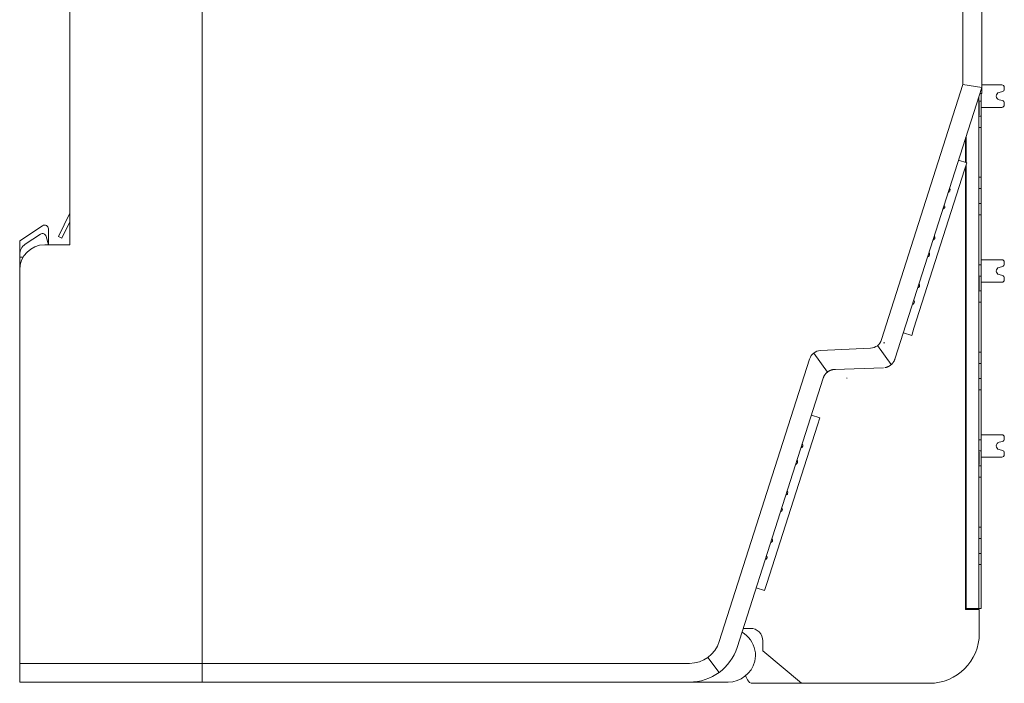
# Model space of a CAD drawing. Header units: millimetres. Extents: x 35 to 385, y -587 to 211.
# Tile 96 of 133: x 304 to 383, y -587 to -534. Entities that reach past the tile are written whole.
import ezdxf

# ---------------------------------------------------------------- set-up
doc = ezdxf.new("R2010")
doc.units = ezdxf.units.MM
for name, color, linetype, true_color in [('1', 7, 'Continuous', 0xffffff), ('2', 7, 'Continuous', 0xffffff), ('3', 7, 'Continuous', 0xffffff)]:
    doc.layers.add(name, color=color, linetype=linetype, true_color=true_color)

msp = doc.modelspace()

# ---------------------------------------------------------------- linework, layer by layer
at = {"layer": '1', "color": 155, "linetype": 'Continuous', "lineweight": 18}
for p, q in [((379.542, -545.416), (380.208, -545.629)), ((380.026, -546.201), (380.208, -545.629)), ((375.976, -558.869), (380.026, -546.201)), ((375.794, -559.441), (375.127, -559.228)), ((375.794, -559.441), (375.976, -558.869)), ((367.765, -565.838), (368.431, -566.051)), ((368.249, -566.623), (368.431, -566.051)), ((364.199, -579.292), (368.249, -566.623)), ((364.017, -579.863), (363.35, -579.65)), ((364.017, -579.863), (364.199, -579.292))]:
    msp.add_line(p, q, dxfattribs=at)
at = {"layer": '1', "color": 155, "linetype": 'Continuous', "lineweight": 13}
for p, q in [((375.127, -559.228), (375.794, -559.441)), ((363.35, -579.65), (364.017, -579.863))]:
    msp.add_line(p, q, dxfattribs=at)
at = {"layer": '1', "color": 155, "linetype": 'Continuous', "lineweight": 18}
for centre, start, end in [((378.67, -547.815), 342.27412, 42.27311), ((378.67, -547.815), 282.27521, 320.54793), ((378.67, -547.815), 320.54793, 342.27412), ((378.244, -549.148), 282.27589, 4.01204), ((378.244, -549.148), 4.01204, 42.27388), ((377.452, -551.625), 342.27412, 42.27311), ((377.452, -551.625), 282.27531, 320.54803), ((377.452, -551.625), 320.54803, 342.27412), ((377.026, -552.958), 282.27569, 4.01213), ((377.026, -552.958), 4.01213, 42.27396), ((376.234, -555.435), 282.27423, 320.5481), ((376.234, -555.435), 342.27412, 42.27311), ((376.234, -555.435), 320.5481, 342.27412), ((375.808, -556.768), 282.27575, 4.01218), ((375.808, -556.768), 4.01218, 42.27402), ((366.893, -568.237), 342.27412, 42.27311), ((366.893, -568.237), 282.27521, 320.54793), ((366.893, -568.237), 320.54793, 342.27412), ((366.467, -569.57), 282.27589, 4.01204), ((366.467, -569.57), 4.01204, 42.27388), ((365.675, -572.047), 342.27412, 42.27311), ((365.675, -572.047), 320.54803, 342.27412), ((365.675, -572.047), 282.27531, 320.54803), ((365.249, -573.38), 282.27569, 4.01213), ((365.249, -573.38), 4.01213, 42.27311), ((364.457, -575.857), 282.27509, 320.5481), ((364.457, -575.857), 342.27412, 42.27311), ((364.457, -575.857), 320.5481, 342.27412), ((364.031, -577.191), 282.27575, 4.01218), ((364.031, -577.191), 4.01218, 42.27287)]:
    msp.add_arc(centre, 0.2, start, end, dxfattribs=at)
at = {"layer": '2', "color": 155, "linetype": 'Continuous', "lineweight": 18}
for p, q in [((306.237, -550.665), (304.402, -551.877)), ((306.702, -552.195), (306.702, -550.916)), ((304.402, -551.877), (304.402, -552.983)), ((304.402, -553.195), (304.402, -554.195))]:
    msp.add_line(p, q, dxfattribs=at)
msp.add_arc((306.402, -550.916), 0.3, 0, 123.43987, dxfattribs=at)
at = {"layer": '3', "color": 155, "linetype": 'Continuous', "lineweight": 18}
for p, q in [((319, -488.695), (319, -585.695)), ((379.902, -539.362), (379.902, -490.788)), ((381.402, -490.788), (381.402, -539.596)), ((308.402, -552.195), (308.402, -516.695)), ((373.377, -559.776), (379.902, -539.362)), ((381.402, -539.596), (374.472, -561.276)), ((379.902, -539.362), (381.402, -539.596)), ((381.402, -539.392), (383.009, -539.392)), ((381.402, -539.596), (381.402, -540.077)), ((383.209, -539.592), (383.209, -539.737)), ((381.158, -540.359), (381.158, -581.292)), ((381.402, -540.077), (381.247, -540.08)), ((381.358, -540.078), (381.358, -540.692)), ((382.792, -540.001), (383.06, -539.931)), ((383.06, -540.652), (382.792, -540.582)), ((381.358, -540.692), (381.158, -540.692)), ((381.158, -540.787), (381.208, -540.787)), ((381.158, -541.076), (381.208, -541.076)), ((381.158, -541.089), (381.208, -541.089)), ((381.208, -541.076), (381.208, -541.089)), ((381.358, -541.89), (381.358, -540.692)), ((383.009, -541.192), (381.358, -541.192)), ((383.209, -540.846), (383.209, -540.992)), ((381.158, -541.791), (381.208, -541.791)), ((381.358, -541.89), (381.158, -541.89)), ((381.358, -541.89), (381.358, -542.793)), ((381.358, -542.793), (381.158, -542.793)), ((381.358, -546.791), (381.358, -542.793)), ((380.108, -545.598), (380.108, -543.644)), ((380.158, -543.488), (380.158, -545.614)), ((380.108, -581.392), (380.108, -545.943)), ((380.158, -545.787), (380.158, -581.292)), ((381.358, -546.791), (381.158, -546.791)), ((381.358, -546.791), (381.358, -547.692)), ((381.358, -547.692), (381.158, -547.692)), ((381.358, -548.89), (381.358, -547.692)), ((381.358, -548.89), (381.158, -548.89)), ((381.358, -548.89), (381.358, -549.793)), ((308.402, -549.661), (307.511, -551.519)), ((381.358, -549.793), (381.158, -549.793)), ((381.358, -553.791), (381.358, -549.793)), ((307.782, -551.649), (308.402, -550.355)), ((304.851, -552.148), (306.066, -551.346)), ((306.521, -551.519), (306.702, -552.195)), ((307.511, -551.519), (307.782, -551.649)), ((306.402, -552.195), (308.402, -552.195)), ((304.402, -553.195), (304.402, -552.983)), ((304.67, -553.195), (304.402, -553.195)), ((381.358, -553.791), (381.158, -553.791)), ((381.358, -553.392), (383.009, -553.392)), ((381.358, -553.791), (381.358, -554.692)), ((382.792, -554.001), (383.06, -553.931)), ((383.209, -553.592), (383.209, -553.737)), ((304.402, -554.195), (304.402, -585.695)), ((381.358, -554.692), (381.158, -554.692)), ((381.158, -554.787), (381.208, -554.787)), ((381.358, -555.89), (381.358, -554.692)), ((383.06, -554.652), (382.792, -554.582)), ((381.158, -555.046), (381.208, -555.046)), ((381.158, -555.068), (381.208, -555.068)), ((381.158, -555.21), (381.208, -555.21)), ((381.158, -555.318), (381.208, -555.318)), ((381.158, -555.511), (381.208, -555.511)), ((381.158, -555.527), (381.208, -555.527)), ((381.208, -555.046), (381.208, -555.068)), ((381.208, -555.21), (381.208, -555.318)), ((381.208, -555.511), (381.208, -555.527)), ((383.009, -555.192), (381.358, -555.192)), ((383.209, -554.846), (383.209, -554.992)), ((381.158, -555.809), (381.208, -555.809)), ((381.358, -555.89), (381.158, -555.89)), ((381.358, -555.89), (381.358, -556.793)), ((381.358, -556.793), (381.158, -556.793)), ((381.358, -560.791), (381.358, -556.793)), ((368.503, -560.661), (372.499, -560.46)), ((381.358, -560.791), (381.158, -560.791)), ((381.358, -560.791), (381.358, -561.692)), ((360.399, -583.956), (367.626, -561.345)), ((374.472, -561.276), (374.452, -561.339)), ((381.358, -561.692), (381.158, -561.692)), ((381.358, -562.89), (381.358, -561.692)), ((373.534, -562.034), (369.633, -562.17)), ((368.715, -562.865), (361.828, -584.413)), ((381.358, -562.89), (381.158, -562.89)), ((381.358, -562.89), (381.358, -563.793)), ((381.358, -563.793), (381.158, -563.793)), ((381.358, -567.791), (381.358, -563.793)), ((381.358, -567.392), (383.009, -567.392)), ((381.358, -567.791), (381.158, -567.791)), ((381.358, -567.791), (381.358, -568.692)), ((382.792, -568.001), (383.06, -567.931)), ((383.209, -567.592), (383.209, -567.737)), ((381.358, -568.692), (381.158, -568.692)), ((381.158, -568.791), (381.208, -568.791)), ((381.208, -568.791), (381.208, -569.439)), ((381.358, -569.89), (381.358, -568.692)), ((383.06, -568.652), (382.792, -568.582)), ((383.209, -568.846), (383.209, -568.992)), ((381.158, -569.439), (381.208, -569.439)), ((381.158, -569.552), (381.208, -569.552)), ((381.208, -569.439), (381.208, -569.552)), ((381.208, -569.552), (381.208, -569.791)), ((383.009, -569.192), (381.358, -569.192)), ((381.158, -569.791), (381.208, -569.791)), ((381.358, -569.89), (381.158, -569.89)), ((381.358, -569.89), (381.358, -570.793)), ((381.358, -570.793), (381.158, -570.793)), ((381.358, -574.791), (381.358, -570.793)), ((381.358, -574.791), (381.158, -574.791)), ((381.358, -574.791), (381.358, -575.692)), ((381.358, -575.692), (381.158, -575.692)), ((381.358, -576.89), (381.358, -575.692)), ((381.358, -576.89), (381.158, -576.89)), ((381.358, -576.89), (381.358, -577.793)), ((381.358, -577.793), (381.158, -577.793)), ((381.358, -580.289), (381.358, -577.793)), ((381.358, -580.289), (381.358, -581.292)), ((380.108, -580.892), (380.158, -580.892)), ((380.108, -581.392), (381.208, -581.392)), ((380.158, -581.292), (381.158, -581.292)), ((381.158, -581.292), (381.358, -581.292)), ((381.208, -581.392), (381.208, -583.297)), ((362.881, -582.892), (362.314, -582.892)), ((363.883, -584.703), (363.883, -583.892)), ((363.883, -584.703), (366.967, -587.292)), ((304.402, -587.195), (304.402, -585.695)), ((304.402, -585.695), (319, -585.695)), ((319, -585.695), (319, -587.195)), ((319, -585.695), (358.017, -585.695)), ((362.589, -586.907), (362.642, -587.015)), ((319, -587.195), (304.402, -587.195)), ((358.017, -587.195), (319, -587.195)), ((361.099, -587.195), (358.017, -587.195)), ((366.967, -587.292), (363.09, -587.292)), ((377.21, -587.292), (366.967, -587.292))]:
    msp.add_line(p, q, dxfattribs=at)
at = {"layer": '3', "color": 155, "linetype": 'Continuous', "lineweight": 13}
for p, q in [((373.05, -560.264), (374.161, -561.785)), ((367.952, -560.857), (369.061, -562.375)), ((381.358, -581.292), (381.158, -581.292)), ((359.492, -585.214), (360.376, -586.425))]:
    msp.add_line(p, q, dxfattribs=at)
at = {"layer": '3', "color": 155, "linetype": 'Continuous', "lineweight": 18}
for points in [[(381.208, -540.787), (381.208, -540.787), (381.208, -540.787), (381.208, -540.787), (381.208, -540.787), (381.208, -540.788), (381.208, -540.788), (381.208, -540.788), (381.208, -540.789), (381.208, -540.789), (381.208, -540.79), (381.208, -540.791), (381.208, -540.791), (381.208, -540.792), (381.208, -540.793), (381.208, -540.794), (381.208, -540.795), (381.208, -540.796), (381.208, -540.797), (381.208, -540.798), (381.208, -540.799), (381.208, -540.8), (381.208, -540.801), (381.208, -540.803), (381.208, -540.804), (381.208, -540.806), (381.208, -540.807), (381.208, -540.809), (381.208, -540.81), (381.208, -540.812), (381.208, -540.814), (381.208, -540.816), (381.208, -540.817), (381.208, -540.819), (381.208, -540.821), (381.208, -540.823), (381.208, -540.826), (381.208, -540.828), (381.208, -540.83), (381.208, -540.832), (381.208, -540.835), (381.208, -540.837), (381.208, -540.839), (381.208, -540.842), (381.208, -540.844), (381.208, -540.847), (381.208, -540.85), (381.208, -540.853), (381.208, -540.855), (381.208, -540.858), (381.208, -540.861)], [(381.208, -540.861), (381.208, -540.864), (381.208, -540.867), (381.208, -540.87), (381.208, -540.873), (381.208, -540.877), (381.208, -540.88), (381.208, -540.883), (381.208, -540.886), (381.208, -540.89), (381.208, -540.893), (381.208, -540.897), (381.208, -540.9), (381.208, -540.904), (381.208, -540.908), (381.208, -540.911), (381.208, -540.915), (381.208, -540.919), (381.208, -540.923), (381.208, -540.927), (381.208, -540.931), (381.208, -540.935), (381.208, -540.939), (381.208, -540.943), (381.208, -540.947), (381.208, -540.952), (381.208, -540.956), (381.208, -540.96), (381.208, -540.965), (381.208, -540.969), (381.208, -540.974), (381.208, -540.979), (381.208, -540.983), (381.208, -540.988), (381.208, -540.993), (381.208, -540.997), (381.208, -541.002), (381.208, -541.007), (381.208, -541.012), (381.208, -541.017), (381.208, -541.022), (381.208, -541.027), (381.208, -541.033), (381.208, -541.038), (381.208, -541.043), (381.208, -541.049), (381.208, -541.054), (381.208, -541.059), (381.208, -541.065), (381.208, -541.07), (381.208, -541.076)], [(381.208, -541.102), (381.208, -541.104), (381.208, -541.106), (381.208, -541.108), (381.208, -541.109), (381.208, -541.111), (381.208, -541.113), (381.208, -541.115), (381.208, -541.117), (381.208, -541.119), (381.208, -541.121), (381.208, -541.123), (381.208, -541.125), (381.208, -541.128), (381.208, -541.13), (381.208, -541.132), (381.208, -541.134), (381.208, -541.136), (381.208, -541.138), (381.208, -541.14), (381.208, -541.142), (381.208, -541.144), (381.208, -541.146), (381.208, -541.148), (381.208, -541.151), (381.208, -541.153), (381.208, -541.155), (381.208, -541.157), (381.208, -541.159), (381.208, -541.162), (381.208, -541.164), (381.208, -541.166), (381.208, -541.168), (381.208, -541.17), (381.208, -541.173), (381.208, -541.175), (381.208, -541.177), (381.208, -541.179), (381.208, -541.182), (381.208, -541.184), (381.208, -541.186), (381.208, -541.189), (381.208, -541.191), (381.208, -541.193), (381.208, -541.196), (381.208, -541.198), (381.208, -541.2), (381.208, -541.203), (381.208, -541.205), (381.208, -541.207), (381.208, -541.21)], [(381.208, -541.21), (381.208, -541.215), (381.208, -541.22), (381.208, -541.224), (381.208, -541.229), (381.208, -541.234), (381.208, -541.238), (381.208, -541.243), (381.208, -541.248), (381.208, -541.252), (381.208, -541.257), (381.208, -541.261), (381.208, -541.266), (381.208, -541.27), (381.208, -541.274), (381.208, -541.279), (381.208, -541.283), (381.208, -541.287), (381.208, -541.292), (381.208, -541.296), (381.208, -541.3), (381.208, -541.304), (381.208, -541.309), (381.208, -541.313), (381.208, -541.317), (381.208, -541.321), (381.208, -541.325), (381.208, -541.329), (381.208, -541.334), (381.208, -541.338), (381.208, -541.342), (381.208, -541.346), (381.208, -541.35), (381.208, -541.354), (381.208, -541.358), (381.208, -541.362), (381.208, -541.366), (381.208, -541.37), (381.208, -541.374), (381.208, -541.378), (381.208, -541.382), (381.208, -541.386), (381.208, -541.39), (381.208, -541.394), (381.208, -541.398), (381.208, -541.402), (381.208, -541.406), (381.208, -541.41), (381.208, -541.413), (381.208, -541.417), (381.208, -541.421)], [(381.208, -541.421), (381.208, -541.425), (381.208, -541.428), (381.208, -541.431), (381.208, -541.435), (381.208, -541.438), (381.208, -541.442), (381.208, -541.445), (381.208, -541.448), (381.208, -541.452), (381.208, -541.455), (381.208, -541.458), (381.208, -541.461), (381.208, -541.465), (381.208, -541.468), (381.208, -541.471), (381.208, -541.474), (381.208, -541.477), (381.208, -541.48), (381.208, -541.484), (381.208, -541.487), (381.208, -541.49), (381.208, -541.493), (381.208, -541.496), (381.208, -541.499), (381.208, -541.502), (381.208, -541.505), (381.208, -541.508), (381.208, -541.511), (381.208, -541.514), (381.208, -541.517), (381.208, -541.52), (381.208, -541.523), (381.208, -541.526), (381.208, -541.529), (381.208, -541.532), (381.208, -541.534), (381.208, -541.537), (381.208, -541.54), (381.208, -541.543), (381.208, -541.546), (381.208, -541.548), (381.208, -541.551), (381.208, -541.554), (381.208, -541.557), (381.208, -541.559), (381.208, -541.562), (381.208, -541.565), (381.208, -541.567), (381.208, -541.57), (381.208, -541.573)], [(381.208, -541.573), (381.208, -541.575), (381.208, -541.578), (381.208, -541.581), (381.208, -541.583), (381.208, -541.586), (381.208, -541.588), (381.208, -541.591), (381.208, -541.594), (381.208, -541.596), (381.208, -541.599), (381.208, -541.602), (381.208, -541.604), (381.208, -541.607), (381.208, -541.61), (381.208, -541.612), (381.208, -541.615), (381.208, -541.617), (381.208, -541.62), (381.208, -541.623), (381.208, -541.625), (381.208, -541.628), (381.208, -541.631), (381.208, -541.633), (381.208, -541.636), (381.208, -541.639), (381.208, -541.641), (381.208, -541.644), (381.208, -541.647), (381.208, -541.649), (381.208, -541.652), (381.208, -541.655), (381.208, -541.657), (381.208, -541.66), (381.208, -541.663), (381.208, -541.665), (381.208, -541.668), (381.208, -541.671), (381.208, -541.673), (381.208, -541.676), (381.208, -541.679), (381.208, -541.681), (381.208, -541.684), (381.208, -541.687), (381.208, -541.689), (381.208, -541.692), (381.208, -541.695), (381.208, -541.697), (381.208, -541.7), (381.208, -541.703), (381.208, -541.705)], [(381.208, -541.705), (381.208, -541.707), (381.208, -541.709), (381.208, -541.71), (381.208, -541.712), (381.208, -541.714), (381.208, -541.715), (381.208, -541.717), (381.208, -541.719), (381.208, -541.72), (381.208, -541.722), (381.208, -541.724), (381.208, -541.725), (381.208, -541.727), (381.208, -541.729), (381.208, -541.731), (381.208, -541.732), (381.208, -541.734), (381.208, -541.736), (381.208, -541.737), (381.208, -541.739), (381.208, -541.741), (381.208, -541.742), (381.208, -541.744), (381.208, -541.746), (381.208, -541.748), (381.208, -541.749), (381.208, -541.751), (381.208, -541.753), (381.208, -541.754), (381.208, -541.756), (381.208, -541.758), (381.208, -541.76), (381.208, -541.761), (381.208, -541.763), (381.208, -541.765), (381.208, -541.766), (381.208, -541.768), (381.208, -541.77), (381.208, -541.772), (381.208, -541.773), (381.208, -541.775), (381.208, -541.777), (381.208, -541.779), (381.208, -541.78), (381.208, -541.782), (381.208, -541.784), (381.208, -541.786), (381.208, -541.787), (381.208, -541.789), (381.208, -541.791)], [(381.208, -554.787), (381.208, -554.787), (381.208, -554.787), (381.208, -554.787), (381.208, -554.787), (381.208, -554.788), (381.208, -554.788), (381.208, -554.788), (381.208, -554.789), (381.208, -554.789), (381.208, -554.79), (381.208, -554.79), (381.208, -554.791), (381.208, -554.792), (381.208, -554.792), (381.208, -554.793), (381.208, -554.794), (381.208, -554.795), (381.208, -554.796), (381.208, -554.797), (381.208, -554.798), (381.208, -554.799), (381.208, -554.8), (381.208, -554.801), (381.208, -554.803), (381.208, -554.804), (381.208, -554.805), (381.208, -554.807), (381.208, -554.808), (381.208, -554.81), (381.208, -554.812), (381.208, -554.813), (381.208, -554.815), (381.208, -554.817), (381.208, -554.819), (381.208, -554.82), (381.208, -554.822), (381.208, -554.824), (381.208, -554.826), (381.208, -554.829), (381.208, -554.831), (381.208, -554.833), (381.208, -554.835), (381.208, -554.837), (381.208, -554.84), (381.208, -554.842), (381.208, -554.845), (381.208, -554.847), (381.208, -554.85), (381.208, -554.852), (381.208, -554.855)], [(381.208, -554.855), (381.208, -554.858), (381.208, -554.861), (381.208, -554.863), (381.208, -554.866), (381.208, -554.869), (381.208, -554.872), (381.208, -554.875), (381.208, -554.878), (381.208, -554.881), (381.208, -554.884), (381.208, -554.888), (381.208, -554.891), (381.208, -554.894), (381.208, -554.897), (381.208, -554.901), (381.208, -554.904), (381.208, -554.908), (381.208, -554.911), (381.208, -554.915), (381.208, -554.918), (381.208, -554.922), (381.208, -554.925), (381.208, -554.929), (381.208, -554.933), (381.208, -554.937), (381.208, -554.941), (381.208, -554.945), (381.208, -554.948), (381.208, -554.952), (381.208, -554.956), (381.208, -554.961), (381.208, -554.965), (381.208, -554.969), (381.208, -554.973), (381.208, -554.977), (381.208, -554.982), (381.208, -554.986), (381.208, -554.99), (381.208, -554.995), (381.208, -554.999), (381.208, -555.004), (381.208, -555.008), (381.208, -555.013), (381.208, -555.017), (381.208, -555.022), (381.208, -555.027), (381.208, -555.032), (381.208, -555.036), (381.208, -555.041), (381.208, -555.046)], [(381.208, -555.082), (381.208, -555.084), (381.208, -555.086), (381.208, -555.088), (381.208, -555.09), (381.208, -555.092), (381.208, -555.094), (381.208, -555.097), (381.208, -555.099), (381.208, -555.101), (381.208, -555.103), (381.208, -555.105), (381.208, -555.107), (381.208, -555.109), (381.208, -555.111), (381.208, -555.113), (381.208, -555.115), (381.208, -555.117), (381.208, -555.119), (381.208, -555.121), (381.208, -555.123), (381.208, -555.125), (381.208, -555.127), (381.208, -555.128), (381.208, -555.13), (381.208, -555.132), (381.208, -555.134), (381.208, -555.136), (381.208, -555.137), (381.208, -555.139), (381.208, -555.141), (381.208, -555.143), (381.208, -555.144), (381.208, -555.146), (381.208, -555.148), (381.208, -555.149), (381.208, -555.151), (381.208, -555.152), (381.208, -555.154), (381.208, -555.155), (381.208, -555.157), (381.208, -555.158), (381.208, -555.16), (381.208, -555.161), (381.208, -555.162), (381.208, -555.164), (381.208, -555.165), (381.208, -555.166), (381.208, -555.168), (381.208, -555.169), (381.208, -555.17)], [(381.208, -555.17), (381.208, -555.172), (381.208, -555.173), (381.208, -555.175), (381.208, -555.176), (381.208, -555.178), (381.208, -555.179), (381.208, -555.181), (381.208, -555.182), (381.208, -555.184), (381.208, -555.185), (381.208, -555.186), (381.208, -555.187), (381.208, -555.189), (381.208, -555.19), (381.208, -555.191), (381.208, -555.192), (381.208, -555.193), (381.208, -555.194), (381.208, -555.195), (381.208, -555.197), (381.208, -555.197), (381.208, -555.198), (381.208, -555.199), (381.208, -555.2), (381.208, -555.201), (381.208, -555.202), (381.208, -555.203), (381.208, -555.203), (381.208, -555.204), (381.208, -555.205), (381.208, -555.205), (381.208, -555.206), (381.208, -555.207), (381.208, -555.207), (381.208, -555.208), (381.208, -555.208), (381.208, -555.208), (381.208, -555.209), (381.208, -555.209), (381.208, -555.21), (381.208, -555.21), (381.208, -555.21), (381.208, -555.21), (381.208, -555.211), (381.208, -555.211), (381.208, -555.211), (381.208, -555.211), (381.208, -555.211), (381.208, -555.211), (381.208, -555.211)], [(381.208, -555.317), (381.208, -555.318), (381.208, -555.318), (381.208, -555.319), (381.208, -555.319), (381.208, -555.32), (381.208, -555.321), (381.208, -555.321), (381.208, -555.322), (381.208, -555.323), (381.208, -555.323), (381.208, -555.324), (381.208, -555.325), (381.208, -555.325), (381.208, -555.326), (381.208, -555.327), (381.208, -555.327), (381.208, -555.328), (381.208, -555.329), (381.208, -555.33), (381.208, -555.33), (381.208, -555.331), (381.208, -555.332), (381.208, -555.333), (381.208, -555.334), (381.208, -555.335), (381.208, -555.335), (381.208, -555.336), (381.208, -555.337), (381.208, -555.338), (381.208, -555.339), (381.208, -555.34), (381.208, -555.341), (381.208, -555.342), (381.208, -555.343), (381.208, -555.344), (381.208, -555.345), (381.208, -555.346), (381.208, -555.347), (381.208, -555.348), (381.208, -555.349), (381.208, -555.35), (381.208, -555.351), (381.208, -555.352), (381.208, -555.353), (381.208, -555.354), (381.208, -555.355), (381.208, -555.356), (381.208, -555.357), (381.208, -555.358), (381.208, -555.359)], [(381.208, -555.359), (381.208, -555.361), (381.208, -555.364), (381.208, -555.366), (381.208, -555.368), (381.208, -555.371), (381.208, -555.373), (381.208, -555.375), (381.208, -555.378), (381.208, -555.38), (381.208, -555.382), (381.208, -555.385), (381.208, -555.387), (381.208, -555.39), (381.208, -555.392), (381.208, -555.395), (381.208, -555.397), (381.208, -555.4), (381.208, -555.403), (381.208, -555.405), (381.208, -555.408), (381.208, -555.411), (381.208, -555.413), (381.208, -555.416), (381.208, -555.419), (381.208, -555.422), (381.208, -555.424), (381.208, -555.427), (381.208, -555.43), (381.208, -555.433), (381.208, -555.436), (381.208, -555.439), (381.208, -555.442), (381.208, -555.445), (381.208, -555.448), (381.208, -555.451), (381.208, -555.454), (381.208, -555.457), (381.208, -555.46), (381.208, -555.463), (381.208, -555.466), (381.208, -555.469), (381.208, -555.472), (381.208, -555.475), (381.208, -555.479), (381.208, -555.482), (381.208, -555.485), (381.208, -555.488), (381.208, -555.492), (381.208, -555.495), (381.208, -555.498)], [(381.208, -555.527), (381.208, -555.532), (381.208, -555.537), (381.208, -555.542), (381.208, -555.547), (381.208, -555.551), (381.208, -555.556), (381.208, -555.561), (381.208, -555.566), (381.208, -555.57), (381.208, -555.575), (381.208, -555.58), (381.208, -555.584), (381.208, -555.589), (381.208, -555.593), (381.208, -555.598), (381.208, -555.602), (381.208, -555.607), (381.208, -555.611), (381.208, -555.615), (381.208, -555.62), (381.208, -555.624), (381.208, -555.628), (381.208, -555.632), (381.208, -555.636), (381.208, -555.64), (381.208, -555.644), (381.208, -555.648), (381.208, -555.652), (381.208, -555.656), (381.208, -555.66), (381.208, -555.664), (381.208, -555.668), (381.208, -555.672), (381.208, -555.676), (381.208, -555.679), (381.208, -555.683), (381.208, -555.687), (381.208, -555.69), (381.208, -555.694), (381.208, -555.697), (381.208, -555.701), (381.208, -555.704), (381.208, -555.708), (381.208, -555.711), (381.208, -555.714), (381.208, -555.718), (381.208, -555.721), (381.208, -555.724), (381.208, -555.727), (381.208, -555.73)], [(381.208, -555.73), (381.208, -555.734), (381.208, -555.737), (381.208, -555.74), (381.208, -555.742), (381.208, -555.745), (381.208, -555.748), (381.208, -555.751), (381.208, -555.754), (381.208, -555.756), (381.208, -555.759), (381.208, -555.761), (381.208, -555.764), (381.208, -555.766), (381.208, -555.768), (381.208, -555.77), (381.208, -555.773), (381.208, -555.775), (381.208, -555.777), (381.208, -555.779), (381.208, -555.781), (381.208, -555.782), (381.208, -555.784), (381.208, -555.786), (381.208, -555.788), (381.208, -555.789), (381.208, -555.791), (381.208, -555.792), (381.208, -555.794), (381.208, -555.795), (381.208, -555.796), (381.208, -555.797), (381.208, -555.799), (381.208, -555.8), (381.208, -555.801), (381.208, -555.802), (381.208, -555.803), (381.208, -555.803), (381.208, -555.804), (381.208, -555.805), (381.208, -555.806), (381.208, -555.806), (381.208, -555.807), (381.208, -555.807), (381.208, -555.808), (381.208, -555.808), (381.208, -555.808), (381.208, -555.808), (381.208, -555.809), (381.208, -555.809), (381.208, -555.809)], [(374.452, -561.339), (374.445, -561.36), (374.437, -561.382), (374.429, -561.402), (374.421, -561.423), (374.412, -561.444), (374.403, -561.464), (374.393, -561.484), (374.383, -561.504), (374.372, -561.523), (374.361, -561.543), (374.349, -561.562), (374.337, -561.581), (374.325, -561.599), (374.312, -561.618), (374.298, -561.636), (374.285, -561.654), (374.271, -561.671), (374.256, -561.688), (374.241, -561.705), (374.226, -561.721), (374.211, -561.738), (374.195, -561.753), (374.179, -561.768), (374.162, -561.783), (374.145, -561.798), (374.128, -561.812), (374.111, -561.826), (374.093, -561.84), (374.074, -561.853), (374.056, -561.865), (374.037, -561.878), (374.018, -561.89), (373.999, -561.901), (373.979, -561.912), (373.96, -561.922), (373.94, -561.932), (373.92, -561.942), (373.899, -561.951), (373.879, -561.96), (373.858, -561.968), (373.837, -561.976), (373.816, -561.983), (373.795, -561.99), (373.774, -561.996), (373.752, -562.002), (373.73, -562.008), (373.708, -562.013), (373.686, -562.017), (373.664, -562.021), (373.642, -562.024)], [(369.606, -562.171), (369.583, -562.173), (369.559, -562.175), (369.536, -562.178), (369.512, -562.182), (369.489, -562.186), (369.466, -562.19), (369.443, -562.195), (369.42, -562.201), (369.398, -562.207), (369.375, -562.213), (369.353, -562.22), (369.331, -562.228), (369.308, -562.236), (369.286, -562.245), (369.265, -562.254), (369.243, -562.264), (369.222, -562.274), (369.201, -562.285), (369.18, -562.296), (369.16, -562.308), (369.14, -562.32), (369.12, -562.333), (369.1, -562.346), (369.081, -562.359), (369.062, -562.373), (369.044, -562.388), (369.026, -562.403), (369.008, -562.418), (368.99, -562.434), (368.973, -562.45), (368.956, -562.467), (368.939, -562.484), (368.924, -562.501), (368.908, -562.519), (368.893, -562.537), (368.878, -562.555), (368.864, -562.574), (368.85, -562.593), (368.837, -562.612), (368.824, -562.632), (368.812, -562.652), (368.8, -562.672), (368.788, -562.693), (368.777, -562.714), (368.767, -562.735), (368.757, -562.757), (368.747, -562.778), (368.738, -562.8), (368.73, -562.822), (368.722, -562.845)]]:
    msp.add_lwpolyline(points, dxfattribs=at)
for centre, radius, start, end in [((383.009, -539.592), 0.2, 360, 90.00002), ((383.009, -539.737), 0.2, 284.78646, 360), ((382.869, -540.292), 0.3, 104.78693, 180), ((382.869, -540.292), 0.3, 180, 255.21265), ((383.009, -540.992), 0.2, 270, 0), ((383.009, -540.846), 0.2, 0, 75.21354), ((306.231, -551.596), 0.3, 15, 123.43987), ((305.402, -552.983), 1, 123.43987, 180), ((306.402, -554.195), 2, 90, 180), ((382.869, -554.292), 0.3, 104.78693, 180), ((383.009, -553.592), 0.2, 360, 90.00002), ((383.009, -553.737), 0.2, 284.78646, 360), ((382.869, -554.292), 0.3, 180, 255.21265), ((383.009, -554.846), 0.2, 0, 75.21354), ((383.009, -554.992), 0.2, 270, 0), ((383.009, -567.592), 0.2, 360, 90.00002), ((382.869, -568.292), 0.3, 104.78693, 180), ((383.009, -567.737), 0.2, 284.78646, 360), ((382.869, -568.292), 0.3, 180, 255.21265), ((383.009, -568.846), 0.2, 0, 75.21354), ((383.009, -568.992), 0.2, 270, 0), ((362.882, -583.893), 1.001, 0.02501, 90.036), ((358.017, -583.195), 2.5, 270, 342.27412), ((361.097, -585.084), 2.2, 11.71027, 59.36907), ((377.204, -583.288), 4.004, 270.08738, 359.86789), ((358.017, -583.195), 4, 270, 342.27412), ((361.293, -585.043), 2, 345.96923, 11.71027), ((361.099, -584.995), 2.2, 270, 345.96921), ((363.483, -586.46), 1, 192.94508, 206.56505), ((363.09, -586.791), 0.5, 206.56505, 270)]:
    msp.add_arc(centre, radius, start, end, dxfattribs=at)
for centre, major_axis, ratio, start_param, end_param in [((371.719, -558.492), (-1.307, 1.791), 0.628298, 2.750744, 3.571728), ((373.499, -561.035), (-0.996, 0.09), 1, 4.65692, 4.764729), ((369.284, -562.63), (-1.307, 1.791), 0.628298, 5.892337, 6.713321), ((369.667, -563.17), (-0.046, -0.999), 0.999955, 3.130458, 3.156764), ((369.667, -563.17), (-0.949, -0.314), 0.999969, 3.130397, 3.151693)]:
    msp.add_ellipse(centre, major_axis=major_axis, ratio=ratio, start_param=start_param, end_param=end_param, dxfattribs=at)

doc.saveas('drawing.dxf')
